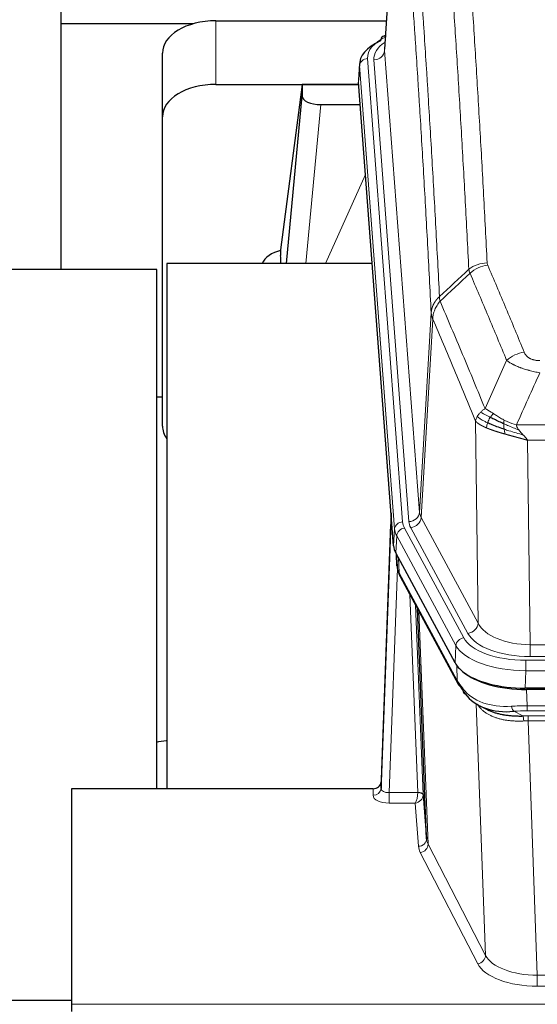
# Model space of a CAD drawing. Header units: inches. Extents: x 0 to 23760, y -13 to 16800.
# Tile 82 of 217: x 3996 to 4189, y 13791 to 14160. Entities that reach past the tile are written whole.
import ezdxf

# ---------------------------------------------------------------- set-up
doc = ezdxf.new("R2010")
doc.units = ezdxf.units.IN
doc.layers.add('254', color=7, linetype='Continuous', true_color=0xffffff)
doc.styles.add('latin_extended', font='simplex.shx')
doc.dimstyles.get("Standard").update_dxf_attribs({"dimtxt": 0.18, "dimasz": 0.18, "dimexe": 0.18, "dimexo": 0.0625, "dimgap": 0.09, "dimtad": 0, "dimtih": 1, "dimtoh": 1, "dimdec": 4, "dimzin": 0, "dimdsep": 46, "dimtxsty": 'Standard', "dimcen": 0.09, "dimadec": 0, "dimazin": 0, "dimtfac": 1, "dimtdec": 4, "dimtofl": 0, "dimtmove": 0, "dimatfit": 3, "dimfxl": 1, "dimtolj": 1, "dimtzin": 0, "dimarcsym": 0})

# ---------------------------------------------------------------- blocks, each defined once
blk = doc.blocks.new('_U11')
at = {"layer": '254', "color": 3, "linetype": 'Continuous', "lineweight": 13, "transparency": 16777216}
for p, q in [((8556.02, 13896.35), (8556.02, 10183.85)), ((1790.04, 13598.43), (1790.04, 10183.85)), ((1930.04, 10223.85), (8416.02, 10223.85))]:
    blk.add_line(p, q, dxfattribs=at)
at = {"layer": '254', "color": 3, "transparency": 16777216}
for points in [[(1930.04, 10247.19), (1930.04, 10200.52), (1790.04, 10223.85)], [(8416.02, 10200.52), (8416.02, 10247.19), (8556.02, 10223.85)]]:
    blk.add_solid(points, dxfattribs=at)
at = {"layer": 'Defpoints', "color": 0, "transparency": 16777216}
for p in [(8556.02, 13936.35), (1790.04, 13638.43), (8556.02, 10223.85)]:
    blk.add_point(p, dxfattribs=at)
at = {"layer": '254', "color": 2, "lineweight": 13, "transparency": 16777216, "insert": (4929.7, 10433.85), "char_height": 140, "attachment_point": 1, "style": 'latin_extended'}
blk.add_mtext('\\A1;6766', dxfattribs=at)

msp = doc.modelspace()

# ---------------------------------------------------------------- linework, layer by layer
at = {"layer": '254', "color": 2, "linetype": 'Continuous', "lineweight": 25}
for p, q in [((4137.507, 14235.249), (4132.256, 14148.613)), ((4011.024, 14214.261), (4011.024, 14158.006)), ((4011.024, 14158.006), (4011.024, 14066.195)), ((4060.452, 14158.006), (4011.024, 14158.006)), ((4069.078, 14159.211), (4132.901, 14159.211)), ((4132.568, 14153.755), (4131.625, 14153.32)), ((4049.078, 14123.235), (4049.078, 14147.037)), ((4122.877, 14143.262), (4122.497, 14136.979)), ((4069.078, 14135.409), (4122.565, 14135.409)), ((4101.388, 14135.32), (4093.34, 14073.534)), ((4122.572, 14135.32), (4101.388, 14135.32)), ((4101.388, 14135.32), (4101.388, 14131.089)), ((4135.62, 13962.743), (4122.502, 14136.196)), ((4095.478, 14068.432), (4101.388, 14131.089)), ((4108.362, 14127.869), (4123.132, 14127.869)), ((4049.078, 14007.581), (4049.078, 14123.235)), ((4093.339, 14073.528), (4093.34, 14073.534)), ((4093.339, 14073.528), (4093.339, 14071.342)), ((4047.021, 14066.194), (3990.023, 14066.194)), ((4047.021, 13871.865), (4047.021, 14066.194)), ((4127.628, 14068.432), (4050.685, 14068.432)), ((4050.685, 14068.432), (4050.685, 13871.865)), ((4049.115, 14018.353), (4047.049, 14018.353)), ((4134.684, 13975.124), (4130.926, 13874.485)), ((4130.915, 13871.948), (4134.604, 13970.73)), ((4158.659, 13918.951), (4136.405, 13960.165)), ((4136.533, 13959.928), (4136.896, 13955.127)), ((4136.889, 13955.24), (4136.719, 13959.584)), ((4136.889, 13955.24), (4136.896, 13955.127)), ((4138.034, 13951.331), (4159.781, 13911.055)), ((4147.94, 13853.12), (4144.512, 13939.33)), ((4401.228, 13909.512), (4184.821, 13909.512)), ((4400.636, 13909.031), (4185.413, 13909.031)), ((4167.922, 13902.879), (4170.666, 13901.492)), ((4130.926, 13874.485), (4130.915, 13871.948)), ((4015.024, 13871.864), (4015.024, 13791.229)), ((4127.927, 13871.864), (4015.024, 13871.864)), ((4146.712, 13869.738), (4147.94, 13853.12)), ((3701.021, 13792.839), (4015.021, 13792.839)), ((4015.024, 13791.229), (4015.024, 13788.495))]:
    msp.add_line(p, q, dxfattribs=at)
at = {"layer": '254', "color": 110, "linetype": 'Continuous', "lineweight": 13}
for p, q in [((4137.509, 14234.627), (4132.261, 14148.037)), ((4069.078, 14135.409), (4069.078, 14159.211)), ((4132.261, 14148.037), (4145.327, 13975.264)), ((4122.883, 14142.475), (4122.502, 14136.196)), ((4135.994, 13969.115), (4122.883, 14142.475)), ((4125.877, 14145.045), (4138.988, 13971.685)), ((4128.269, 14144.61), (4141.335, 13971.837)), ((4108.362, 14127.869), (4102.755, 14068.433)), ((4110.166, 14068.433), (4125.107, 14101.747)), ((4145.327, 13975.264), (4149.704, 14049.941)), ((4150.26, 14047.607), (4145.908, 13973.355)), ((4167.26, 13933.812), (4166.303, 14009.462)), ((4181.622, 14008.017), (4404.427, 14008.017)), ((4400.314, 14002.272), (4185.735, 14002.272)), ((4185.735, 14002.272), (4186.703, 13925.777)), ((4145.908, 13973.355), (4167.26, 13933.812)), ((4135.62, 13962.743), (4135.994, 13969.115)), ((4139.685, 13969.394), (4161.859, 13928.329)), ((4163.384, 13930.003), (4142.032, 13969.546)), ((4136.778, 13966.538), (4136.405, 13960.165)), ((4158.952, 13925.472), (4136.778, 13966.538)), ((4136.535, 13959.924), (4136.889, 13955.24)), ((4137.456, 13958.218), (4137.674, 13952.661)), ((4137.039, 13954.268), (4133.908, 13870.417)), ((4137.674, 13952.661), (4159.422, 13912.385)), ((4144.714, 13870.503), (4141.692, 13944.555)), ((4143.819, 13940.615), (4146.712, 13869.738)), ((4145.058, 13938.32), (4148.526, 13851.109)), ((4158.659, 13918.951), (4158.952, 13925.472)), ((4186.703, 13921.363), (4186.703, 13925.777)), ((4186.703, 13925.777), (4399.346, 13925.777)), ((4399.346, 13921.363), (4186.703, 13921.363)), ((4159.422, 13912.385), (4159.245, 13918.021)), ((4185.114, 13919.939), (4400.935, 13919.939)), ((4185.114, 13916.034), (4185.114, 13919.939)), ((4185.114, 13916.034), (4184.821, 13909.512)), ((4400.935, 13916.034), (4185.114, 13916.034)), ((4185.413, 13909.031), (4185.604, 13902.94)), ((4170.011, 13809.495), (4166.575, 13903.635)), ((4185.604, 13901.074), (4185.604, 13902.94)), ((4185.604, 13902.94), (4400.445, 13902.94)), ((4180.58, 13900.846), (4184.033, 13899.101)), ((4400.445, 13901.074), (4185.604, 13901.074)), ((4185.946, 13897.266), (4185.946, 13899.132)), ((4185.946, 13899.132), (4400.103, 13899.132)), ((4185.946, 13897.266), (4189.419, 13802.091)), ((4400.103, 13897.266), (4185.946, 13897.266)), ((4127.917, 13869.416), (4127.927, 13871.864)), ((4133.908, 13870.417), (4133.908, 13866.501)), ((4133.908, 13870.417), (4144.713, 13870.417)), ((4133.908, 13866.501), (4143.75, 13866.501)), ((4144.944, 13850.353), (4143.75, 13866.501)), ((4167.102, 13806.432), (4145.617, 13848.046)), ((4148.526, 13851.109), (4170.011, 13809.495)), ((4189.419, 13802.091), (4189.419, 13797.99)), ((4189.419, 13802.091), (4396.629, 13802.091)), ((4396.629, 13797.99), (4189.419, 13797.99)), ((4015.024, 13791.229), (4572.024, 13791.229))]:
    msp.add_line(p, q, dxfattribs=at)
at = {"layer": '254', "color": 2, "linetype": 'Continuous', "lineweight": 25}
for centre, major_axis, ratio, start_param, end_param in [((4069.078, 14147.037), (-20, 0), 0.608706, 4.712389, 6.2831853), ((4132.882, 14150.596), (1.258, -2.724), 0.6272114, 3.1415983, 4.0254232), ((4149.896, 14142.758), (-27.03, 0.194), 0.4633579, 5.502135, 6.3212481), ((4069.078, 14123.235), (-20, 0), 0.608706, 4.712389, 6.2831853), ((4108.415, 14131.113), (7.027, 0.031), 0.4617281, 3.1395348, 4.7027345), ((4096.219, 14066.354), (-10.208, 0), 0.7029015, 4.9983373, 5.9892938), ((4096.219, 13874.958), (-10.152, 515.138), 0.0020796, 5.097366, 5.10347), ((4069.078, 14007.581), (-20, 0), 0.608706, 0, 0.4035719), ((4162.641, 13963.182), (27.037, 0.006), 0.4611335, 3.1763491, 3.3855005), ((4164.684, 13935.451), (-27.174, 22.247), 0.2659535, 0.2482951, 0.2802753), ((4163.533, 13964.727), (26.161, 11.46), 0.4493681, 3.0159633, 3.1613144), ((4141.387, 13953.551), (3.584, 1.776), 0.8816114, 2.7716102, 3.1419462), ((4184.879, 13921.997), (27.023, 0.034), 0.4619935, 3.3853572, 3.670307), ((4185.439, 13921.506), (27.01, 0.015), 0.4618579, 3.6271853, 4.7111791), ((4184.879, 13921.997), (27.023, 0.034), 0.4619935, 3.670307, 4.7096668), ((4186.253, 13895.506), (-27.355, 20.182), 0.1876908, 0.3765826, 0.5974134), ((4163.3, 13912.956), (3.52, 1.9), 0.8606628, 3.1415888, 3.5094104), ((4183.557, 13892.643), (-23.434, 19.972), 0.1471226, 0.3626514, 0.5834823), ((4165.077, 13910.274), (3.195, 2.407), 0.6715965, 2.6043549, 3.391291), ((4185.35, 13924.323), (23.359, 16.381), 0.7286412, 3.1732971, 4.057134), ((4127.928, 13874.576), (3, 0.002), 0.9042699, 4.7116987, 6.2488686)]:
    msp.add_ellipse(centre, major_axis=major_axis, ratio=ratio, start_param=start_param, end_param=end_param, dxfattribs=at)
at = {"layer": '254', "color": 110, "linetype": 'Continuous', "lineweight": 13}
for centre, major_axis, ratio, start_param, end_param in [((4132.882, 14150.596), (1.258, -2.724), 0.6272114, 2.6666598, 3.1415983), ((4149.896, 14145.42), (-24.034, 0.016), 0.461198, 5.4992389, 6.318352), ((4152.288, 14144.985), (-24.034, 0.016), 0.461198, 5.6862399, 6.318352), ((4128.269, 14148.158), (3.989, 0.302), 0.8864705, 4.6454478, 6.1638843), ((4125.877, 14142.384), (2.991, 0.226), 0.8864705, 1.5038552, 3.0222916), ((4170.658, 14060.312), (-9.987, -0.512), 0.8285973, 4.6699673, 5.4273767), ((4170.845, 14059.52), (-9.188, -3.948), 0.8056434, 4.3791539, 5.1247913), ((4184.506, 14027.058), (-9.245, -3.812), 0.7933159, 4.3962573, 5.1392153), ((4134.604, 13968.578), (0.214, 6.443), 0.0117452, 0.5090713, 1.2305416), ((4141.335, 13975.386), (3.989, 0.302), 0.8864705, 4.6454478, 6.1638843), ((4142.032, 13973.094), (3.52, 1.9), 0.8606628, 4.2773553, 5.7957917), ((4165.353, 13975.776), (20.038, 0.241), 0.4621297, 3.1708089, 3.3799603), ((4137.602, 13970.639), (2.998, -0.112), 0.4302668, 3.1576572, 3.7226285), ((4138.988, 13969.024), (2.991, 0.226), 0.8864705, 1.5038552, 3.0222916), ((4163.006, 13969.415), (-27.028, 0.171), 0.4605352, 0.0378207, 0.2469722), ((4139.685, 13966.733), (2.64, 1.425), 0.8606628, 1.1357626, 2.6541991), ((4163.006, 13972.076), (24.033, 0.005), 0.4611335, 3.1763491, 3.3855005), ((4165.353, 13972.228), (24.033, 0.005), 0.4611335, 3.1763491, 3.3855005), ((4164.684, 13935.451), (-27.538, 20.422), 0.1820481, 0.3394749, 0.3714551), ((4141.553, 13953.231), (3.52, 1.9), 0.8606628, 2.7414655, 3.1415888), ((4163.384, 13933.551), (3.52, 1.9), 0.8606628, 4.2773553, 5.7957917), ((4186.623, 13936.384), (-20.002, 0.126), 0.5302672, 0.2567917, 1.5781041), ((4186.623, 13932.836), (-24.002, 0.049), 0.477994, 0.2537759, 1.5750883), ((4161.859, 13925.668), (2.64, 1.425), 0.8606628, 1.1357626, 2.6541991), ((4185.166, 13928.375), (-27.018, 0.111), 0.4567867, 0.246464, 1.5707737), ((4185.166, 13931.036), (24.02, 0.03), 0.4619935, 3.3853572, 4.7096668), ((4163.3, 13912.956), (3.52, 1.9), 0.8606628, 2.7414655, 3.1415888), ((4185.35, 13924.323), (25.329, 12.681), 0.6929209, 3.2824386, 4.1662755), ((4186.253, 13895.506), (-27.015, 0.091), 0.2751837, 4.7373543, 4.9581852), ((4180.58, 13904.681), (-0.368, 3.983), 0.2964475, 2.0527062, 2.8396422), ((4186.253, 13891.671), (-23.017, 0.318), 0.4083138, 4.7462544, 4.9670852), ((4186.735, 13889.319), (-24.025, 0.387), 0.4081205, 4.7518285, 4.8316761), ((4184.033, 13895.265), (0.131, -3.998), 0.1099517, 2.0830946, 2.8518059), ((4186.735, 13885.484), (-20.023, 0.877), 0.5868265, 4.777515, 4.8573626), ((4127.917, 13872.04), (-3, 0.013), 0.8746179, 1.5745081, 3.1116779), ((4133.92, 13872.04), (3.004, 0.138), 0.5390598, 3.1127167, 4.683513), ((4143.75, 13869.125), (0.506, 2.997), 0.2740591, 3.694004, 5.2037138), ((4143.714, 13870.472), (-1.001, 0.011), 0.9036684, 3.0924533, 3.1882188), ((4144.713, 13869.556), (1.996, -0.13), 0.4297663, 0.0674602, 1.5988341), ((4144.714, 13869.642), (1.998, 0.082), 0.4302193, 0.0160628, 1.553239), ((4143.714, 13869.611), (2.996, 0.15), 0.8842153, 6.1784612, 6.2742266), ((4133.92, 13869.416), (6.003, 0.008), 0.4854373, 3.1388974, 4.7096937), ((4143.75, 13869.125), (2.669, 1.608), 0.8008031, 4.262859, 5.7725688), ((4144.944, 13852.977), (-2.992, -0.221), 0.8740585, 1.5062672, 3.1117425), ((4167.943, 13853.375), (-20.016, 0.121), 0.4848834, 0.0387668, 0.248091), ((4167.943, 13850.751), (-23.014, 0.002), 0.4845187, 0.0358431, 0.2451673), ((4145.617, 13850.67), (-2.666, -1.376), 0.8484453, 1.1579292, 2.76165), ((4167.102, 13809.056), (-2.666, -1.376), 0.8484453, 1.1579292, 2.76165), ((4189.426, 13811.765), (-20.013, 0.104), 0.483363, 0.2476114, 1.5729934), ((4189.426, 13809.141), (23.012, 0.004), 0.4845836, 3.3866449, 4.7120269)]:
    msp.add_ellipse(centre, major_axis=major_axis, ratio=ratio, start_param=start_param, end_param=end_param, dxfattribs=at)
for points, knots in [([(4158.699, 14251.252), (4159.256, 14244.632), (4160.357, 14231.142), (4161.965, 14210.158), (4163.007, 14195.668), (4163.778, 14184.614), (4164.16, 14179.04), (4164.539, 14173.396), (4164.79, 14169.617), (4164.915, 14167.72), (4165.539, 14158.195), (4166.03, 14150.454), (4166.755, 14138.659), (4166.995, 14134.697), (4167.471, 14126.714), (4167.707, 14122.693), (4168.409, 14110.54), (4169.33, 14094.098), (4170.22, 14077.18), (4170.658, 14068.601)], [0, 0, 0, 0, 0.125, 0.25, 0.375, 0.375, 0.4375, 0.46875, 0.46875, 0.5, 0.5, 0.625, 0.625, 0.6875, 0.6875, 0.75, 0.75, 0.875, 1, 1, 1, 1]), ([(4163.79, 14066.225), (4163.352, 14074.793), (4162.46, 14091.692), (4161.538, 14108.115), (4160.835, 14120.253), (4160.599, 14124.27), (4160.123, 14132.243), (4159.882, 14136.2), (4159.156, 14147.981), (4158.664, 14155.714), (4158.04, 14165.227), (4157.915, 14167.122), (4157.663, 14170.896), (4157.284, 14176.534), (4156.901, 14182.102), (4156.129, 14193.143), (4155.086, 14207.616), (4153.476, 14228.576), (4152.374, 14242.051), (4151.816, 14248.663)], [0, 0, 0, 0, 0.125, 0.25, 0.25, 0.3125, 0.3125, 0.375, 0.375, 0.5, 0.5, 0.53125, 0.53125, 0.5625, 0.625, 0.625, 0.75, 0.875, 1, 1, 1, 1]), ([(4140.564, 14241.243), (4141.135, 14234.551), (4142.263, 14220.909), (4143.908, 14199.667), (4144.975, 14184.988), (4145.763, 14173.785), (4146.154, 14168.134), (4146.606, 14161.457), (4146.798, 14158.577), (4146.926, 14156.653), (4146.99, 14155.689), (4147.309, 14150.859), (4147.689, 14145.016), (4148.126, 14138.116), (4148.313, 14135.141), (4148.437, 14133.154), (4148.499, 14132.158), (4149.055, 14123.18), (4150.028, 14106.973), (4151.439, 14081.92), (4152.347, 14064.724), (4152.793, 14056.002)], [0, 0, 0, 0, 0.125, 0.25, 0.375, 0.375, 0.4375, 0.46875, 0.484375, 0.484375, 0.5, 0.5, 0.5625, 0.59375, 0.609375, 0.609375, 0.625, 0.625, 0.75, 0.875, 1, 1, 1, 1]), ([(4149.704, 14049.941), (4149.259, 14058.635), (4148.353, 14075.777), (4146.946, 14100.751), (4145.976, 14116.909), (4145.422, 14125.859), (4145.36, 14126.852), (4145.236, 14128.833), (4145.05, 14131.799), (4144.613, 14138.678), (4144.235, 14144.504), (4143.917, 14149.319), (4143.853, 14150.281), (4143.725, 14152.199), (4143.534, 14155.07), (4143.083, 14161.727), (4142.693, 14167.361), (4141.907, 14178.532), (4140.844, 14193.168), (4139.203, 14214.349), (4138.078, 14227.954), (4137.509, 14234.627)], [0, 0, 0, 0, 0.125, 0.25, 0.375, 0.375, 0.390625, 0.390625, 0.40625, 0.4375, 0.5, 0.5, 0.515625, 0.515625, 0.53125, 0.5625, 0.625, 0.625, 0.75, 0.875, 1, 1, 1, 1]), ([(4170.845, 14067.806), (4170.789, 14067.937), (4170.746, 14068.068), (4170.683, 14068.333), (4170.664, 14068.467), (4170.658, 14068.601)], [0, 0, 0, 0, 0.5, 0.5, 1, 1, 1, 1]), ([(4170.845, 14067.806), (4173.13, 14062.465), (4175.412, 14057.079), (4178.827, 14048.93), (4179.964, 14046.203), (4182.237, 14040.725), (4183.372, 14037.975), (4184.506, 14035.214)], [0, 0, 0, 0, 0.5, 0.5, 0.75, 0.75, 1, 1, 1, 1]), ([(4177.926, 14032.156), (4176.791, 14034.915), (4175.654, 14037.663), (4173.379, 14043.135), (4172.24, 14045.86), (4168.821, 14054.001), (4166.537, 14059.383), (4164.249, 14064.719)], [0, 0, 0, 0, 0.25, 0.25, 0.5, 0.5, 1, 1, 1, 1]), ([(4149.704, 14049.941), (4149.705, 14049.956), (4149.706, 14049.985), (4149.71, 14050.03), (4149.713, 14050.075), (4149.716, 14050.12), (4149.72, 14050.165), (4149.724, 14050.21), (4149.729, 14050.254), (4149.733, 14050.299), (4149.738, 14050.344), (4149.743, 14050.388), (4149.748, 14050.433), (4149.754, 14050.478), (4149.76, 14050.523), (4149.766, 14050.567), (4149.772, 14050.612), (4149.779, 14050.656), (4149.786, 14050.701), (4149.793, 14050.745), (4149.8, 14050.79), (4149.808, 14050.834), (4149.816, 14050.879), (4149.824, 14050.923), (4149.832, 14050.967), (4149.841, 14051.012), (4149.85, 14051.056), (4149.859, 14051.1), (4149.868, 14051.145), (4149.878, 14051.189), (4149.888, 14051.233), (4149.898, 14051.277), (4149.908, 14051.321), (4149.919, 14051.365), (4149.93, 14051.409), (4149.941, 14051.453), (4149.952, 14051.497), (4149.964, 14051.541), (4149.976, 14051.584), (4149.988, 14051.628), (4150, 14051.672), (4150.013, 14051.716), (4150.026, 14051.759), (4150.039, 14051.803), (4150.052, 14051.846), (4150.066, 14051.89), (4150.08, 14051.933), (4150.094, 14051.976), (4150.108, 14052.019), (4150.123, 14052.063), (4150.137, 14052.106), (4150.152, 14052.149), (4150.168, 14052.192), (4150.183, 14052.235), (4150.199, 14052.278), (4150.215, 14052.321), (4150.231, 14052.363), (4150.248, 14052.406), (4150.265, 14052.449), (4150.282, 14052.491), (4150.299, 14052.534), (4150.316, 14052.576), (4150.334, 14052.618), (4150.352, 14052.661), (4150.37, 14052.703), (4150.389, 14052.745), (4150.407, 14052.787), (4150.426, 14052.829), (4150.445, 14052.871), (4150.465, 14052.912), (4150.484, 14052.954), (4150.504, 14052.996), (4150.524, 14053.037), (4150.545, 14053.079), (4150.565, 14053.12), (4150.586, 14053.162), (4150.613, 14053.215), (4150.647, 14053.28), (4150.688, 14053.357), (4150.729, 14053.433), (4150.772, 14053.509), (4150.815, 14053.585), (4150.859, 14053.661), (4150.904, 14053.736), (4150.949, 14053.811), (4150.996, 14053.885), (4151.043, 14053.96), (4151.091, 14054.034), (4151.139, 14054.107), (4151.189, 14054.18), (4151.239, 14054.253), (4151.29, 14054.326), (4151.342, 14054.398), (4151.394, 14054.47), (4151.447, 14054.541), (4151.501, 14054.612), (4151.556, 14054.683), (4151.611, 14054.753), (4151.667, 14054.823), (4151.724, 14054.892), (4151.781, 14054.961), (4151.84, 14055.029), (4151.899, 14055.097), (4151.958, 14055.165), (4152.018, 14055.232), (4152.079, 14055.299), (4152.141, 14055.365), (4152.203, 14055.431), (4152.266, 14055.497), (4152.33, 14055.561), (4152.394, 14055.626), (4152.459, 14055.69), (4152.525, 14055.753), (4152.591, 14055.816), (4152.658, 14055.879), (4152.725, 14055.941), (4152.77, 14055.982), (4152.793, 14056.002)], [0, 0, 0, 0, 0.0066687, 0.0133374, 0.0200061, 0.0266746, 0.0333432, 0.0400116, 0.0466801, 0.0533484, 0.0600168, 0.066685, 0.0733532, 0.0800214, 0.0866895, 0.0933575, 0.1000255, 0.1066935, 0.1133614, 0.1200292, 0.126697, 0.1333647, 0.1400324, 0.1467001, 0.1533676, 0.1600352, 0.1667026, 0.1733701, 0.1800374, 0.1867047, 0.193372, 0.2000392, 0.2067064, 0.2133735, 0.2200405, 0.2267075, 0.2333745, 0.2400414, 0.2467082, 0.253375, 0.2600418, 0.2667085, 0.2733751, 0.2800417, 0.2867082, 0.2933747, 0.3000412, 0.3067075, 0.3133739, 0.3200401, 0.3267064, 0.3333725, 0.3400387, 0.3467047, 0.3533708, 0.3600367, 0.3667026, 0.3733685, 0.3800343, 0.3867001, 0.3933658, 0.4000315, 0.4066971, 0.4133626, 0.4200281, 0.4266936, 0.433359, 0.4400243, 0.4466896, 0.4533549, 0.4600201, 0.4666852, 0.4733503, 0.4800154, 0.4866804, 0.4933453, 0.5000102, 0.5125098, 0.5250093, 0.5375088, 0.5500082, 0.5625077, 0.5750071, 0.5875066, 0.600006, 0.6125054, 0.6250049, 0.6375043, 0.6500037, 0.6625032, 0.6750026, 0.6875021, 0.7000016, 0.7125011, 0.7250006, 0.7375001, 0.7499997, 0.7624993, 0.7749989, 0.7874985, 0.7999982, 0.812498, 0.8249977, 0.8374975, 0.8499974, 0.8624973, 0.8749972, 0.8874972, 0.8999973, 0.9124974, 0.9249976, 0.9374978, 0.9499981, 0.9624985, 0.9749989, 0.9874994, 1, 1, 1, 1]), ([(4150.26, 14047.607), (4150.281, 14048.19), (4150.359, 14048.778), (4150.623, 14049.945), (4150.808, 14050.523), (4151.28, 14051.655), (4151.565, 14052.208), (4152.224, 14053.271), (4152.596, 14053.782), (4153.005, 14054.265)], [0, 0, 0, 0, 0.25, 0.25, 0.5, 0.5, 0.75, 0.75, 1, 1, 1, 1]), ([(4153.005, 14054.265), (4152.93, 14054.559), (4152.888, 14054.862), (4152.83, 14055.451), (4152.814, 14055.739), (4152.793, 14056.002)], [0, 0, 0, 0, 0.5, 0.5, 1, 1, 1, 1]), ([(4153.005, 14054.265), (4155.827, 14047.71), (4158.643, 14041.086), (4162.857, 14031.046), (4164.259, 14027.683), (4167.062, 14020.921), (4168.461, 14017.523), (4169.859, 14014.108)], [0, 0, 0, 0, 0.5, 0.5, 0.75, 0.75, 1, 1, 1, 1]), ([(4150.26, 14047.607), (4150.255, 14047.62), (4150.245, 14047.645), (4150.23, 14047.683), (4150.214, 14047.722), (4150.199, 14047.761), (4150.184, 14047.801), (4150.169, 14047.842), (4150.153, 14047.883), (4150.138, 14047.925), (4150.122, 14047.968), (4150.107, 14048.011), (4150.092, 14048.054), (4150.076, 14048.099), (4150.061, 14048.144), (4150.046, 14048.189), (4150.031, 14048.236), (4150.016, 14048.282), (4150.001, 14048.33), (4149.986, 14048.378), (4149.971, 14048.427), (4149.957, 14048.476), (4149.943, 14048.526), (4149.929, 14048.577), (4149.915, 14048.628), (4149.901, 14048.68), (4149.888, 14048.732), (4149.867, 14048.816), (4149.841, 14048.929), (4149.813, 14049.066), (4149.789, 14049.193), (4149.77, 14049.31), (4149.754, 14049.417), (4149.741, 14049.514), (4149.731, 14049.601), (4149.723, 14049.678), (4149.717, 14049.745), (4149.713, 14049.802), (4149.709, 14049.849), (4149.707, 14049.886), (4149.705, 14049.913), (4149.704, 14049.93), (4149.704, 14049.938), (4149.704, 14049.941)], [0, 0, 0, 0, 0.0155037, 0.0313049, 0.0474035, 0.0637997, 0.0804935, 0.097485, 0.1147743, 0.1323613, 0.1502462, 0.1684289, 0.1869096, 0.2056883, 0.224765, 0.2441397, 0.2638126, 0.2837835, 0.3040527, 0.32462, 0.3454856, 0.3666494, 0.3881116, 0.409872, 0.4319308, 0.454288, 0.4769435, 0.4998975, 0.5635611, 0.6228928, 0.6778927, 0.7285606, 0.7748966, 0.8169007, 0.8545729, 0.8879131, 0.9169214, 0.9415977, 0.9619421, 0.9779545, 0.989635, 0.9969835, 1, 1, 1, 1]), ([(4166.303, 14009.462), (4164.972, 14012.703), (4163.639, 14015.929), (4160.972, 14022.348), (4159.636, 14025.543), (4155.625, 14035.079), (4152.946, 14041.374), (4150.26, 14047.607)], [0, 0, 0, 0, 0.25, 0.25, 0.5, 0.5, 1, 1, 1, 1]), ([(4190.353, 14027.496), (4190.018, 14027.557), (4189.685, 14027.62), (4189.022, 14027.754), (4188.694, 14027.823), (4187.718, 14028.04), (4187.08, 14028.197), (4186.378, 14028.385), (4186.3, 14028.407), (4186.144, 14028.449), (4186.067, 14028.471), (4185.835, 14028.536), (4185.682, 14028.58), (4185.228, 14028.713), (4184.633, 14028.896), (4184.06, 14029.088), (4183.639, 14029.235), (4183.43, 14029.309), (4183.225, 14029.385), (4183.089, 14029.436), (4183.021, 14029.461), (4182.415, 14029.691), (4181.907, 14029.902), (4181.188, 14030.225), (4180.956, 14030.335), (4180.617, 14030.5), (4180.506, 14030.556), (4180.288, 14030.668), (4180.18, 14030.724), (4179.653, 14031.006), (4179.265, 14031.234), (4178.55, 14031.692), (4178.223, 14031.923), (4177.926, 14032.156)], [0, 0, 0, 0, 0.0625, 0.0625, 0.125, 0.125, 0.25, 0.25, 0.265625, 0.265625, 0.28125, 0.28125, 0.3125, 0.3125, 0.375, 0.4375, 0.4375, 0.46875, 0.484375, 0.484375, 0.5, 0.5, 0.625, 0.625, 0.6875, 0.6875, 0.71875, 0.71875, 0.75, 0.75, 0.875, 0.875, 1, 1, 1, 1]), ([(4190.353, 14032.06), (4190.171, 14032.06), (4189.988, 14032.064), (4189.624, 14032.083), (4189.445, 14032.097), (4189.089, 14032.135), (4188.914, 14032.159), (4188.567, 14032.218), (4188.396, 14032.252), (4188.185, 14032.302), (4188.143, 14032.312), (4188.059, 14032.334), (4187.935, 14032.367), (4187.814, 14032.402), (4187.575, 14032.477), (4187.267, 14032.586), (4186.98, 14032.713), (4186.807, 14032.799), (4186.772, 14032.816), (4186.704, 14032.851), (4186.671, 14032.869), (4186.571, 14032.923), (4186.506, 14032.96), (4186.316, 14033.073), (4186.197, 14033.152), (4185.97, 14033.314), (4185.863, 14033.398), (4185.66, 14033.571), (4185.565, 14033.66), (4185.452, 14033.774), (4185.429, 14033.797), (4185.385, 14033.843), (4185.364, 14033.866), (4185.3, 14033.936), (4185.259, 14033.983), (4185.14, 14034.125), (4185.067, 14034.22), (4184.93, 14034.414), (4184.866, 14034.512), (4184.69, 14034.808), (4184.59, 14035.009), (4184.506, 14035.214)], [0, 0, 0, 0, 0.0625, 0.0625, 0.125, 0.125, 0.1875, 0.1875, 0.25, 0.25, 0.265625, 0.265625, 0.28125, 0.3125, 0.3125, 0.375, 0.4375, 0.4375, 0.453125, 0.453125, 0.46875, 0.46875, 0.5, 0.5, 0.5625, 0.5625, 0.625, 0.625, 0.6875, 0.6875, 0.703125, 0.703125, 0.71875, 0.71875, 0.75, 0.75, 0.8125, 0.8125, 0.875, 0.875, 1, 1, 1, 1]), ([(4168.152, 14012.764), (4168.398, 14013.008), (4168.664, 14013.243), (4169.235, 14013.693), (4169.538, 14013.907), (4169.859, 14014.108)], [0, 0, 0, 0, 0.5, 0.5, 1, 1, 1, 1]), ([(4173.034, 14012.213), (4172.736, 14012.407), (4172.445, 14012.595), (4171.318, 14013.315), (4170.552, 14013.781), (4169.859, 14014.108)], [0, 0, 0, 0, 0.25, 0.25, 1, 1, 1, 1]), ([(4166.303, 14009.462), (4166.36, 14009.748), (4166.442, 14010.035), (4166.655, 14010.608), (4166.787, 14010.894), (4166.942, 14011.175)], [0, 0, 0, 0, 0.5, 0.5, 1, 1, 1, 1]), ([(4166.942, 14011.175), (4167.098, 14011.451), (4167.278, 14011.722), (4167.682, 14012.253), (4167.907, 14012.513), (4168.152, 14012.764)], [0, 0, 0, 0, 0.5, 0.5, 1, 1, 1, 1]), ([(4170.824, 14008.76), (4170.389, 14008.963), (4169.979, 14009.168), (4168.45, 14009.983), (4167.554, 14010.591), (4166.942, 14011.175)], [0, 0, 0, 0, 0.25, 0.25, 1, 1, 1, 1]), ([(4171.81, 14010.833), (4171.439, 14011.02), (4171.082, 14011.203), (4169.721, 14011.909), (4168.851, 14012.381), (4168.152, 14012.764)], [0, 0, 0, 0, 0.25, 0.25, 1, 1, 1, 1]), ([(4170.824, 14008.76), (4170.855, 14008.848), (4170.887, 14008.937), (4171.022, 14009.294), (4171.135, 14009.565), (4171.384, 14010.093), (4171.521, 14010.351), (4171.712, 14010.676), (4171.761, 14010.755), (4171.81, 14010.833)], [0, 0, 0, 0, 0.125, 0.125, 0.5, 0.5, 0.875, 0.875, 1, 1, 1, 1]), ([(4171.81, 14010.833), (4171.909, 14010.988), (4172.01, 14011.136), (4172.267, 14011.48), (4172.424, 14011.664), (4172.735, 14011.979), (4172.888, 14012.111), (4173.034, 14012.213)], [0, 0, 0, 0, 0.25, 0.25, 0.625, 0.625, 1, 1, 1, 1]), ([(4177.004, 14009.805), (4176.824, 14009.901), (4176.645, 14009.998), (4175.938, 14010.393), (4175.423, 14010.7), (4174.429, 14011.314), (4173.95, 14011.621), (4173.335, 14012.018), (4173.184, 14012.116), (4173.034, 14012.213)], [0, 0, 0, 0, 0.125, 0.125, 0.5, 0.5, 0.875, 0.875, 1, 1, 1, 1]), ([(4176.854, 14008.436), (4176.852, 14008.591), (4176.854, 14008.738), (4176.867, 14009.082), (4176.883, 14009.265), (4176.931, 14009.578), (4176.963, 14009.707), (4177.004, 14009.805)], [0, 0, 0, 0, 0.25, 0.25, 0.625, 0.625, 1, 1, 1, 1]), ([(4181.622, 14008.017), (4180.401, 14008.282), (4179.225, 14008.724), (4177.731, 14009.428), (4177.364, 14009.613), (4177.004, 14009.805)], [0, 0, 0, 0, 0.75, 0.75, 1, 1, 1, 1]), ([(4170.334, 14006.914), (4170.323, 14006.919), (4170.299, 14006.929), (4170.264, 14006.944), (4170.229, 14006.959), (4170.193, 14006.974), (4170.157, 14006.99), (4170.12, 14007.005), (4170.083, 14007.021), (4170.046, 14007.038), (4170.008, 14007.054), (4169.97, 14007.071), (4169.932, 14007.088), (4169.893, 14007.105), (4169.854, 14007.122), (4169.815, 14007.14), (4169.775, 14007.157), (4169.735, 14007.176), (4169.694, 14007.194), (4169.654, 14007.212), (4169.613, 14007.231), (4169.571, 14007.25), (4169.53, 14007.269), (4169.488, 14007.289), (4169.445, 14007.308), (4169.403, 14007.328), (4169.36, 14007.349), (4169.317, 14007.369), (4169.274, 14007.39), (4169.231, 14007.411), (4169.187, 14007.432), (4169.143, 14007.453), (4169.099, 14007.475), (4169.055, 14007.497), (4169.011, 14007.519), (4168.966, 14007.541), (4168.921, 14007.564), (4168.876, 14007.587), (4168.831, 14007.61), (4168.786, 14007.634), (4168.74, 14007.657), (4168.695, 14007.681), (4168.649, 14007.706), (4168.603, 14007.73), (4168.557, 14007.755), (4168.512, 14007.78), (4168.466, 14007.805), (4168.419, 14007.831), (4168.373, 14007.856), (4168.327, 14007.882), (4168.281, 14007.909), (4168.235, 14007.935), (4168.188, 14007.962), (4168.142, 14007.989), (4168.096, 14008.017), (4168.05, 14008.044), (4168.004, 14008.072), (4167.958, 14008.101), (4167.911, 14008.129), (4167.865, 14008.158), (4167.82, 14008.187), (4167.774, 14008.216), (4167.728, 14008.246), (4167.682, 14008.276), (4167.637, 14008.306), (4167.592, 14008.336), (4167.547, 14008.367), (4167.502, 14008.398), (4167.457, 14008.429), (4167.412, 14008.461), (4167.368, 14008.493), (4167.324, 14008.525), (4167.28, 14008.557), (4167.236, 14008.59), (4167.193, 14008.623), (4167.15, 14008.656), (4167.107, 14008.69), (4167.064, 14008.724), (4167.022, 14008.758), (4166.98, 14008.792), (4166.939, 14008.827), (4166.898, 14008.862), (4166.857, 14008.898), (4166.816, 14008.933), (4166.776, 14008.969), (4166.737, 14009.005), (4166.698, 14009.042), (4166.659, 14009.078), (4166.621, 14009.116), (4166.584, 14009.153), (4166.546, 14009.191), (4166.51, 14009.229), (4166.474, 14009.267), (4166.438, 14009.305), (4166.403, 14009.344), (4166.369, 14009.383), (4166.335, 14009.423), (4166.313, 14009.449), (4166.303, 14009.462)], [0, 0, 0, 0, 0.0060657, 0.012223, 0.0184718, 0.0248123, 0.0312443, 0.0377679, 0.0443831, 0.0510899, 0.0578883, 0.0647782, 0.0717598, 0.0788329, 0.0859977, 0.093254, 0.1006019, 0.1080414, 0.1155725, 0.1231952, 0.1309095, 0.1387154, 0.1466129, 0.1546019, 0.1626826, 0.1708549, 0.1791188, 0.1874742, 0.1959213, 0.20446, 0.2130903, 0.2218121, 0.2306256, 0.2395307, 0.2485274, 0.2576156, 0.2667955, 0.276067, 0.2854301, 0.2948848, 0.3044311, 0.314069, 0.3237985, 0.3336196, 0.3435324, 0.3535367, 0.3636326, 0.3738202, 0.3840993, 0.3944701, 0.4049324, 0.4154864, 0.426132, 0.4368691, 0.4476979, 0.4586183, 0.4696303, 0.480734, 0.4919292, 0.503216, 0.5145945, 0.5260645, 0.5376262, 0.5492795, 0.5610244, 0.5728609, 0.584789, 0.5968087, 0.60892, 0.621123, 0.6334175, 0.6458037, 0.6582815, 0.6708509, 0.6835119, 0.6962645, 0.7091087, 0.7220445, 0.735072, 0.748191, 0.7614017, 0.774704, 0.7880979, 0.8015834, 0.8151605, 0.8288293, 0.8425896, 0.8564416, 0.8703852, 0.8844204, 0.8985472, 0.9127656, 0.9270756, 0.9414773, 0.9559705, 0.9705554, 0.9852319, 1, 1, 1, 1]), ([(4170.334, 14006.914), (4170.37, 14007.094), (4170.413, 14007.299), (4170.518, 14007.746), (4170.58, 14007.987), (4170.706, 14008.409), (4170.763, 14008.583), (4170.824, 14008.76)], [0, 0, 0, 0, 0.375, 0.375, 0.75, 0.75, 1, 1, 1, 1]), ([(4177.337, 14004.582), (4177.315, 14004.589), (4177.271, 14004.601), (4177.205, 14004.62), (4177.139, 14004.639), (4177.073, 14004.657), (4177.007, 14004.676), (4176.941, 14004.695), (4176.875, 14004.714), (4176.808, 14004.733), (4176.742, 14004.752), (4176.676, 14004.771), (4176.609, 14004.791), (4176.543, 14004.81), (4176.476, 14004.829), (4176.41, 14004.848), (4176.343, 14004.868), (4176.276, 14004.887), (4176.209, 14004.907), (4176.143, 14004.926), (4176.076, 14004.946), (4176.009, 14004.965), (4175.942, 14004.985), (4175.875, 14005.005), (4175.808, 14005.025), (4175.741, 14005.045), (4175.674, 14005.065), (4175.607, 14005.085), (4175.54, 14005.105), (4175.473, 14005.125), (4175.406, 14005.145), (4175.339, 14005.165), (4175.272, 14005.185), (4175.205, 14005.206), (4175.138, 14005.226), (4175.071, 14005.246), (4175.004, 14005.267), (4174.937, 14005.287), (4174.869, 14005.308), (4174.802, 14005.329), (4174.735, 14005.349), (4174.668, 14005.37), (4174.601, 14005.391), (4174.534, 14005.412), (4174.467, 14005.433), (4174.4, 14005.454), (4174.333, 14005.475), (4174.266, 14005.496), (4174.199, 14005.517), (4174.132, 14005.539), (4174.065, 14005.56), (4173.998, 14005.581), (4173.932, 14005.603), (4173.865, 14005.624), (4173.798, 14005.646), (4173.731, 14005.668), (4173.665, 14005.689), (4173.598, 14005.711), (4173.531, 14005.733), (4173.465, 14005.755), (4173.399, 14005.777), (4173.332, 14005.799), (4173.266, 14005.821), (4173.2, 14005.843), (4173.133, 14005.866), (4173.067, 14005.888), (4173.001, 14005.91), (4172.935, 14005.933), (4172.869, 14005.955), (4172.804, 14005.978), (4172.738, 14006.001), (4172.672, 14006.023), (4172.607, 14006.046), (4172.541, 14006.069), (4172.476, 14006.092), (4172.411, 14006.115), (4172.346, 14006.138), (4172.281, 14006.161), (4172.216, 14006.184), (4172.151, 14006.208), (4172.086, 14006.231), (4172.022, 14006.254), (4171.957, 14006.278), (4171.893, 14006.301), (4171.829, 14006.325), (4171.765, 14006.349), (4171.701, 14006.372), (4171.637, 14006.396), (4171.573, 14006.42), (4171.51, 14006.444), (4171.446, 14006.468), (4171.383, 14006.492), (4171.32, 14006.517), (4171.257, 14006.541), (4171.194, 14006.565), (4171.132, 14006.59), (4171.069, 14006.614), (4171.007, 14006.639), (4170.945, 14006.663), (4170.883, 14006.688), (4170.821, 14006.713), (4170.76, 14006.738), (4170.698, 14006.763), (4170.637, 14006.788), (4170.576, 14006.813), (4170.515, 14006.838), (4170.455, 14006.863), (4170.394, 14006.889), (4170.354, 14006.906), (4170.334, 14006.914)], [0, 0, 0, 0, 0.0082024, 0.0164263, 0.0246716, 0.0329384, 0.0412265, 0.0495362, 0.0578672, 0.0662198, 0.0745938, 0.0829892, 0.0914062, 0.0998446, 0.1083045, 0.1167859, 0.1252887, 0.1338131, 0.1423589, 0.1509263, 0.1595151, 0.1681255, 0.1767574, 0.1854108, 0.1940858, 0.2027822, 0.2115002, 0.2202398, 0.2290008, 0.2377835, 0.2465876, 0.2554134, 0.2642606, 0.2731295, 0.2820199, 0.2909319, 0.2998654, 0.3088206, 0.3177973, 0.3267956, 0.3358154, 0.3448569, 0.35392, 0.3630047, 0.3721109, 0.3812388, 0.3903883, 0.3995594, 0.4087522, 0.4179665, 0.4272025, 0.4364601, 0.4457393, 0.4550402, 0.4643627, 0.4737069, 0.4830727, 0.4924601, 0.5018692, 0.5113, 0.5207524, 0.5302265, 0.5397222, 0.5492397, 0.5587788, 0.5683395, 0.577922, 0.5875261, 0.5971519, 0.6067994, 0.6164686, 0.6261595, 0.6358721, 0.6456064, 0.6553624, 0.6651401, 0.6749395, 0.6847606, 0.6946034, 0.704468, 0.7143542, 0.7242622, 0.734192, 0.7441434, 0.7541166, 0.7641115, 0.7741282, 0.7841666, 0.7942268, 0.8043087, 0.8144123, 0.8245377, 0.8346848, 0.8448538, 0.8550444, 0.8652568, 0.875491, 0.885747, 0.8960247, 0.9063242, 0.9166455, 0.9269886, 0.9373534, 0.9477401, 0.9581485, 0.9685787, 0.9790306, 0.9895044, 1, 1, 1, 1]), ([(4182.492, 14006.118), (4181.082, 14006.64), (4179.646, 14007.223), (4177.775, 14008.028), (4177.311, 14008.231), (4176.854, 14008.436)], [0, 0, 0, 0, 0.75, 0.75, 1, 1, 1, 1]), ([(4177.022, 14006.375), (4177.01, 14006.462), (4176.999, 14006.55), (4176.954, 14006.903), (4176.925, 14007.172), (4176.881, 14007.697), (4176.866, 14007.955), (4176.856, 14008.279), (4176.854, 14008.358), (4176.854, 14008.436)], [0, 0, 0, 0, 0.125, 0.125, 0.5, 0.5, 0.875, 0.875, 1, 1, 1, 1]), ([(4177.337, 14004.582), (4177.304, 14004.754), (4177.264, 14004.95), (4177.182, 14005.382), (4177.14, 14005.617), (4177.072, 14006.03), (4177.046, 14006.201), (4177.022, 14006.375)], [0, 0, 0, 0, 0.375, 0.375, 0.75, 0.75, 1, 1, 1, 1]), ([(4184.164, 14004.221), (4182.391, 14004.724), (4180.562, 14005.255), (4178.188, 14005.996), (4177.6, 14006.185), (4177.022, 14006.375)], [0, 0, 0, 0, 0.75, 0.75, 1, 1, 1, 1]), ([(4182.492, 14006.118), (4182.374, 14006.275), (4182.264, 14006.433), (4182.015, 14006.827), (4181.89, 14007.064), (4181.704, 14007.539), (4181.643, 14007.778), (4181.622, 14008.017)], [0, 0, 0, 0, 0.25, 0.25, 0.625, 0.625, 1, 1, 1, 1]), ([(4184.164, 14004.221), (4184.09, 14004.3), (4184.016, 14004.38), (4183.72, 14004.698), (4183.498, 14004.935), (4183.071, 14005.409), (4182.865, 14005.645), (4182.613, 14005.96), (4182.552, 14006.039), (4182.492, 14006.118)], [0, 0, 0, 0, 0.125, 0.125, 0.5, 0.5, 0.875, 0.875, 1, 1, 1, 1]), ([(4185.735, 14002.272), (4185.712, 14002.279), (4185.668, 14002.291), (4185.602, 14002.31), (4185.535, 14002.329), (4185.469, 14002.348), (4185.402, 14002.367), (4185.335, 14002.386), (4185.268, 14002.405), (4185.201, 14002.424), (4185.134, 14002.443), (4185.066, 14002.462), (4184.999, 14002.48), (4184.932, 14002.499), (4184.864, 14002.518), (4184.796, 14002.537), (4184.728, 14002.556), (4184.661, 14002.575), (4184.593, 14002.594), (4184.524, 14002.613), (4184.456, 14002.632), (4184.388, 14002.651), (4184.32, 14002.67), (4184.251, 14002.689), (4184.183, 14002.708), (4184.114, 14002.726), (4184.045, 14002.745), (4183.976, 14002.764), (4183.908, 14002.783), (4183.839, 14002.802), (4183.769, 14002.821), (4183.7, 14002.84), (4183.631, 14002.859), (4183.562, 14002.878), (4183.492, 14002.897), (4183.423, 14002.916), (4183.353, 14002.935), (4183.284, 14002.954), (4183.214, 14002.973), (4183.144, 14002.992), (4183.074, 14003.011), (4183.004, 14003.031), (4182.934, 14003.05), (4182.864, 14003.069), (4182.794, 14003.088), (4182.724, 14003.107), (4182.653, 14003.126), (4182.583, 14003.145), (4182.512, 14003.164), (4182.442, 14003.183), (4182.371, 14003.202), (4182.3, 14003.222), (4182.23, 14003.241), (4182.159, 14003.26), (4182.088, 14003.279), (4182.017, 14003.298), (4181.946, 14003.318), (4181.875, 14003.337), (4181.804, 14003.356), (4181.733, 14003.375), (4181.662, 14003.395), (4181.59, 14003.414), (4181.519, 14003.433), (4181.448, 14003.452), (4181.376, 14003.472), (4181.305, 14003.491), (4181.233, 14003.51), (4181.162, 14003.53), (4181.09, 14003.549), (4181.018, 14003.569), (4180.947, 14003.588), (4180.875, 14003.607), (4180.803, 14003.627), (4180.731, 14003.646), (4180.66, 14003.666), (4180.588, 14003.685), (4180.516, 14003.705), (4180.444, 14003.724), (4180.372, 14003.744), (4180.3, 14003.763), (4180.228, 14003.783), (4180.156, 14003.802), (4180.083, 14003.822), (4180.011, 14003.842), (4179.939, 14003.861), (4179.867, 14003.881), (4179.795, 14003.901), (4179.723, 14003.92), (4179.65, 14003.94), (4179.578, 14003.96), (4179.506, 14003.98), (4179.433, 14003.999), (4179.361, 14004.019), (4179.289, 14004.039), (4179.216, 14004.059), (4179.144, 14004.079), (4179.072, 14004.099), (4178.999, 14004.118), (4178.927, 14004.138), (4178.855, 14004.158), (4178.782, 14004.178), (4178.71, 14004.198), (4178.638, 14004.218), (4178.565, 14004.238), (4178.493, 14004.258), (4178.42, 14004.278), (4178.348, 14004.299), (4178.276, 14004.319), (4178.203, 14004.339), (4178.131, 14004.359), (4178.059, 14004.379), (4177.987, 14004.399), (4177.914, 14004.42), (4177.842, 14004.44), (4177.77, 14004.46), (4177.698, 14004.48), (4177.625, 14004.501), (4177.553, 14004.521), (4177.481, 14004.541), (4177.409, 14004.562), (4177.361, 14004.575), (4177.337, 14004.582)], [0, 0, 0, 0, 0.007775, 0.0155603, 0.0233558, 0.0311618, 0.038978, 0.0468046, 0.0546416, 0.0624889, 0.0703466, 0.0782147, 0.0860931, 0.093982, 0.1018813, 0.109791, 0.1177112, 0.1256417, 0.1335828, 0.1415343, 0.1494962, 0.1574687, 0.1654516, 0.173445, 0.1814489, 0.1894634, 0.1974883, 0.2055238, 0.2135699, 0.2216264, 0.2296936, 0.2377713, 0.2458596, 0.2539585, 0.2620679, 0.270188, 0.2783187, 0.28646, 0.2946119, 0.3027745, 0.3109477, 0.3191316, 0.3273261, 0.3355314, 0.3437472, 0.3519738, 0.3602111, 0.3684591, 0.3767178, 0.3849872, 0.3932673, 0.4015582, 0.4098598, 0.4181722, 0.4264954, 0.4348293, 0.443174, 0.4515295, 0.4598958, 0.4682728, 0.4766607, 0.4850594, 0.493469, 0.5018893, 0.5103206, 0.5187626, 0.5272155, 0.5356793, 0.544154, 0.5526395, 0.561136, 0.5696433, 0.5781615, 0.5866906, 0.5952307, 0.6037817, 0.6123436, 0.6209165, 0.6295003, 0.638095, 0.6467007, 0.6553174, 0.6639451, 0.6725838, 0.6812334, 0.6898941, 0.6985657, 0.7072484, 0.7159421, 0.7246468, 0.7333625, 0.7420893, 0.7508272, 0.759576, 0.768336, 0.777107, 0.7858891, 0.7946823, 0.8034866, 0.812302, 0.8211284, 0.829966, 0.8388147, 0.8476746, 0.8565455, 0.8654276, 0.8743209, 0.8832252, 0.8921408, 0.9010675, 0.9100054, 0.9189544, 0.9279147, 0.9368861, 0.9458688, 0.9548626, 0.9638676, 0.9728839, 0.9819114, 0.9909501, 1, 1, 1, 1]), ([(4185.735, 14002.272), (4185.582, 14002.521), (4185.406, 14002.768), (4185.023, 14003.257), (4184.816, 14003.499), (4184.458, 14003.901), (4184.311, 14004.061), (4184.164, 14004.221)], [0, 0, 0, 0, 0.375, 0.375, 0.75, 0.75, 1, 1, 1, 1]), ([(4184.352, 13897.238), (4183.863, 13897.217), (4183.379, 13897.204), (4182.419, 13897.195), (4181.944, 13897.199), (4181.002, 13897.225), (4180.535, 13897.248), (4179.61, 13897.312), (4179.151, 13897.354), (4178.47, 13897.433), (4178.244, 13897.463), (4177.906, 13897.511), (4177.794, 13897.527), (4177.571, 13897.562), (4177.46, 13897.58), (4176.908, 13897.673), (4176.477, 13897.758), (4175.633, 13897.949), (4174.809, 13898.161), (4174.023, 13898.415), (4173.257, 13898.692), (4172.883, 13898.841), (4172.474, 13899.021), (4172.429, 13899.041), (4172.338, 13899.081), (4172.293, 13899.102), (4172.159, 13899.164), (4171.893, 13899.29), (4171.635, 13899.42), (4171.13, 13899.688), (4170.808, 13899.875), (4170.192, 13900.265), (4169.897, 13900.468), (4169.337, 13900.89), (4169.071, 13901.108), (4168.693, 13901.447), (4168.57, 13901.562), (4168.392, 13901.736), (4168.333, 13901.795), (4168.218, 13901.913), (4168.162, 13901.973), (4167.884, 13902.271), (4167.679, 13902.514), (4167.301, 13903.006), (4167.128, 13903.256), (4166.973, 13903.509)], [0, 0, 0, 0, 0.0625, 0.0625, 0.125, 0.125, 0.1875, 0.1875, 0.25, 0.25, 0.28125, 0.28125, 0.296875, 0.296875, 0.3125, 0.3125, 0.375, 0.375, 0.4375, 0.5, 0.5, 0.5625, 0.5625, 0.5703125, 0.5703125, 0.578125, 0.578125, 0.59375, 0.625, 0.625, 0.6875, 0.6875, 0.75, 0.75, 0.8125, 0.8125, 0.84375, 0.84375, 0.859375, 0.859375, 0.875, 0.875, 0.9375, 0.9375, 1, 1, 1, 1])]:
    msp.add_open_spline(points, degree=3, knots=knots, dxfattribs=at)
for points in [[(4152.793, 14056.002), (4156.458, 14059.411), (4160.124, 14062.818), (4163.79, 14066.225)], [(4164.249, 14064.719), (4164.136, 14064.977), (4163.948, 14065.486), (4163.831, 14065.981), (4163.79, 14066.225)], [(4164.249, 14064.719), (4160.5, 14061.236), (4156.752, 14057.751), (4153.005, 14054.265)], [(4169.859, 14014.108), (4172.533, 14020.13), (4175.222, 14026.146), (4177.926, 14032.156)], [(4190.353, 14027.496), (4187.425, 14021.01), (4184.515, 14014.517), (4181.622, 14008.017)]]:
    msp.add_open_spline(points, degree=3, dxfattribs=at)
at = {"layer": '254', "color": 2, "linetype": 'Continuous', "lineweight": 25}
for points, knots in [([(4176.854, 14008.436), (4176.625, 14008.538), (4176.398, 14008.64), (4175.496, 14009.05), (4174.837, 14009.357), (4173.567, 14009.962), (4172.957, 14010.26), (4172.185, 14010.644), (4171.996, 14010.739), (4171.81, 14010.833)], [0, 0, 0, 0, 0.125, 0.125, 0.5, 0.5, 0.875, 0.875, 1, 1, 1, 1]), ([(4177.022, 14006.375), (4176.733, 14006.471), (4176.447, 14006.567), (4175.313, 14006.953), (4174.49, 14007.249), (4172.925, 14007.847), (4172.184, 14008.15), (4171.265, 14008.556), (4171.042, 14008.658), (4170.824, 14008.76)], [0, 0, 0, 0, 0.125, 0.125, 0.5, 0.5, 0.875, 0.875, 1, 1, 1, 1]), ([(4170.615, 13901.518), (4170.718, 13901.466), (4170.822, 13901.415), (4171.019, 13901.32), (4171.112, 13901.277), (4171.252, 13901.212), (4171.3, 13901.191), (4171.394, 13901.149), (4171.821, 13900.96), (4172.263, 13900.785), (4173.069, 13900.495), (4173.898, 13900.225), (4174.771, 13899.997), (4175.665, 13899.789), (4176.123, 13899.696), (4176.71, 13899.591), (4176.828, 13899.571), (4177.065, 13899.532), (4177.185, 13899.513), (4177.544, 13899.458), (4177.784, 13899.424), (4178.509, 13899.33), (4178.997, 13899.279), (4179.981, 13899.195), (4180.477, 13899.163), (4181.479, 13899.116), (4181.983, 13899.102), (4183.002, 13899.089), (4183.515, 13899.091), (4184.033, 13899.101)], [0, 0, 0, 0, 0.0294734, 0.0294734, 0.0550135, 0.0550135, 0.0677836, 0.0677836, 0.0805537, 0.1827144, 0.1827144, 0.2848751, 0.3870358, 0.3870358, 0.4891965, 0.4891965, 0.5147367, 0.5147367, 0.5402769, 0.5402769, 0.5913572, 0.5913572, 0.6935179, 0.6935179, 0.7956786, 0.7956786, 0.8978393, 0.8978393, 1, 1, 1, 1])]:
    msp.add_open_spline(points, degree=3, knots=knots, dxfattribs=at)
for points, degree in [([(4137.803, 13951.775), (4137.913, 13951.553), (4138.034, 13951.331)], 2), ([(4046.815, 13889.362), (4048.055, 13889.581), (4049.3, 13889.783), (4050.546, 13889.969)], 3)]:
    msp.add_open_spline(points, degree=degree, dxfattribs=at)

# ---------------------------------------------------------------- dimensions: what is measured, and where the dimension line sits
at = {"layer": '254', "color": 2, "linetype": 'Continuous', "lineweight": 13}
dim = msp.add_linear_dim(base=(8556.024, 10223.853), p1=(1790.044, 13638.434), p2=(8556.024, 13936.345), dimstyle='Standard', override={"dimscale": 40, "dimtxt": 3.5, "dimasz": 3.5, "dimexe": 1, "dimexo": 1, "dimgap": 1.75, "dimtad": 1, "dimtih": 1, "dimtoh": 0, "dimdec": 0, "dimlfac": 1, "dimzin": 8, "dimdsep": 46, "dimlunit": 2, "dimtxsty": 'latin_extended', "dimsah": 1, "dimse1": 0, "dimse2": 0, "dimsd1": 0, "dimsd2": 0, "dimclrd": 3, "dimclre": 3, "dimclrt": 2, "dimtol": 0, "dimtm": -0.1, "dimtfac": 0.714286, "dimtdec": 3, "dimtofl": 1, "dimtmove": 0, "dimtzin": 8, "dimlwd": 13, "dimlwe": 13}, dxfattribs=at)
dim.commit()
dim.dimension.update_dxf_attribs({"geometry": '_U11', "text_midpoint": (5173.034, 10223.853), "dimtype": 160})

doc.saveas('drawing.dxf')
